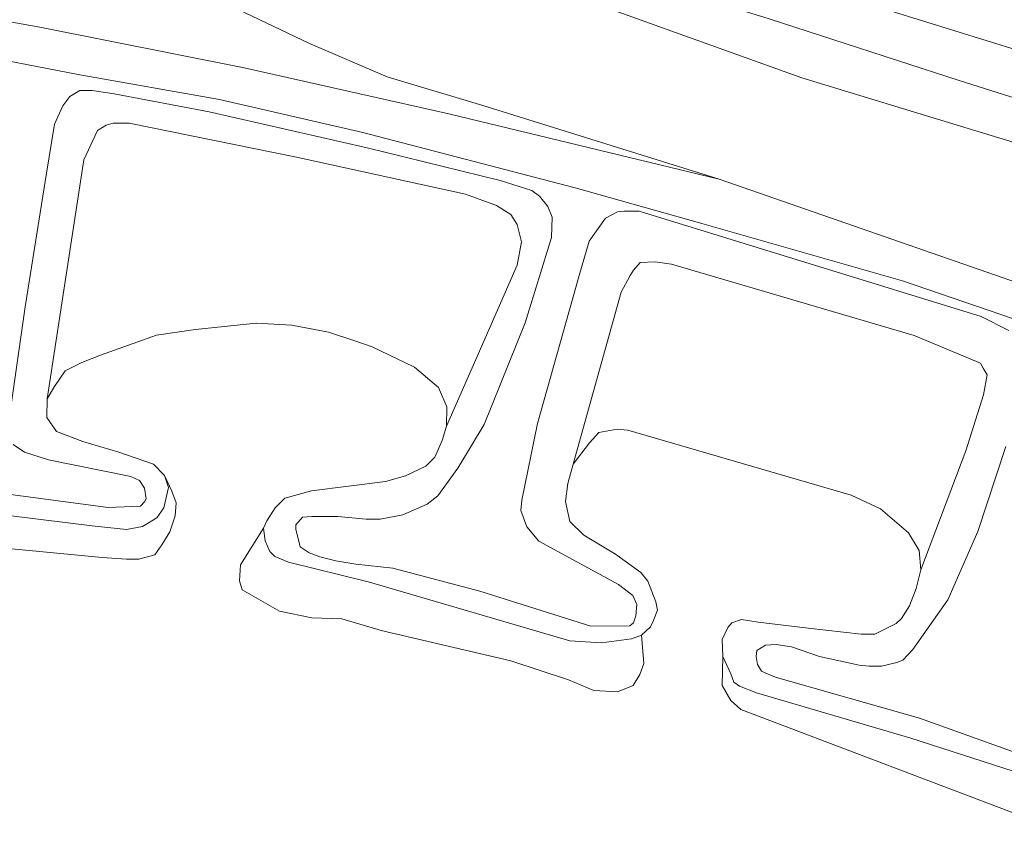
# Model space of a CAD drawing. Extents: x 126429 to 133038, y 413091 to 414846.
# Tile 73 of 256: x 127530 to 127559, y 413649 to 413673. Entities that reach past the tile are written whole.
import ezdxf

# ---------------------------------------------------------------- set-up
doc = ezdxf.new("R2010")
doc.units = 0
for name, color, linetype, lineweight in [('B-ME-BC-BETONVORM-GV', 50, 'Continuous', 18), ('B-ME-GR-GRAS-GV', 60, 'Continuous', 13), ('B-ME-GW-OPHOGING_KRUIN-G', 90, 'Continuous', 18), ('B-ME-GW-TALUD_KRUIN-G', 90, 'Continuous', 18), ('B-ME-GW-TALUD_TEEN-G', 90, 'Continuous', 18), ('B-ME-OB-BEKLEDING_STEEN-GV', 30, 'Continuous', 18), ('B-ME-OB-OEVERVOORZIENING-G', 7, 'Continuous', 18), ('B-ME-OG-WATER_RIVIER-GV', 130, 'Continuous', 18)]:
    doc.layers.add(name, color=color, linetype=linetype, lineweight=lineweight)

msp = doc.modelspace()

# ---------------------------------------------------------------- linework, layer by layer
at = {"layer": 'B-ME-BC-BETONVORM-GV'}
for points in [[(127499.8253, 413678.0718, 1.113), (127507.0009, 413676.7158, 1.095), (127515.9151, 413675.1931, 1.059), (127522.0407, 413674.2479, 1.032), (127530.5916, 413672.7125, 1.077), (127536.6426, 413671.5134, 1.086), (127542.6987, 413670.1532, 1.077), (127550.7003, 413668.215, 1.15), (127563.9891, 413663.5978, 1.0835), (127576.9952, 413659.4577, 1.1215), (127590.3533, 413654.4835, 1.1025)], [(127584.8802, 413655.2106, 1.009), (127579.0193, 413657.3264, 1.009), (127578.3112, 413657.5147, 1.009), (127573.654, 413659.0473, 1.009), (127571.4938, 413659.9215, 1.009), (127567.727, 413661.2499, 1.045), (127564.1296, 413662.4192, 1.027), (127562.9153, 413662.7866, 1.063), (127562.6002, 413662.8334, 1.063), (127559.7843, 413663.9567, 1.0595), (127556.1202, 413665.2033, 1.0275), (127550.1832, 413666.8991, 1.0275), (127546.4377, 413667.9552, 1.0515), (127540.1558, 413669.5999, 1.0595), (127535.9077, 413670.5764, 1.0435), (127531.7788, 413671.3052, 1.0995), (127526.3186, 413672.3575, 1.0355), (127520.5572, 413673.2513, 1.0675), (127512.0754, 413674.6212, 1.0835), (127506.7905, 413675.5143, 1.0915), (127499.0874, 413676.9987, 1.0755)]]:
    msp.add_polyline3d(points, dxfattribs=at)
at = {"layer": 'B-ME-GR-GRAS-GV'}
for points in [[(127494.1606, 413690.5439, 2.449), (127510.5543, 413688.358, 2.449), (127520.1539, 413687.257, 2.449), (127528.3264, 413686.0691, 2.449), (127529.6787, 413685.7984, 2.449), (127530.178, 413685.6292, 2.449), (127530.7328, 413685.3597, 2.449), (127531.7036, 413684.6409, 2.449), (127532.966, 413683.3616, 2.4775), (127534.7401, 413681.7584, 2.4775), (127537.7194, 413678.9357, 2.4205), (127540.4079, 413676.8975, 2.3825), (127543.096, 413675.3024, 2.392), (127546.712, 413673.5365, 2.392), (127553.1423, 413671.2173, 2.3635), (127562.1798, 413668.4575, 2.4015), (127574.3781, 413664.4172, 2.4015), (127584.7684, 413661.041, 2.468)], [(127584.7684, 413661.041, 2.468), (127574.3781, 413664.4172, 2.4015), (127562.1798, 413668.4575, 2.4015), (127553.1423, 413671.2173, 2.3635), (127546.712, 413673.5365, 2.392), (127543.096, 413675.3024, 2.392), (127540.4079, 413676.8975, 2.3825), (127537.7194, 413678.9357, 2.4205), (127534.7401, 413681.7584, 2.4775), (127532.966, 413683.3616, 2.4775), (127531.7036, 413684.6409, 2.449), (127530.7328, 413685.3597, 2.449), (127530.178, 413685.6292, 2.449), (127529.6787, 413685.7984, 2.449), (127528.3264, 413686.0691, 2.449), (127520.1539, 413687.257, 2.449), (127510.5543, 413688.358, 2.449), (127494.1606, 413690.5439, 2.449)], [(127494.0532, 413685.0517, 1.302), (127510.3464, 413682.984, 1.226), (127523.0372, 413681.913, 1.1975), (127525.0567, 413681.64, 1.1975), (127526.3893, 413681.178, 1.1785), (127527.7555, 413680.5463, 1.1785), (127529.4466, 413678.9742, 1.1785), (127532.3085, 413676.3187, 1.1785), (127534.9826, 413674.0922, 1.2545), (127536.4391, 413673.2419, 1.2165), (127538.5732, 413672.2311, 1.188), (127540.8739, 413671.2431, 1.15), (127543.6986, 413670.3948, 1.1785), (127550.7003, 413668.215, 1.15), (127542.6987, 413670.1532, 1.077), (127536.6426, 413671.5134, 1.086), (127530.5916, 413672.7125, 1.077), (127522.0407, 413674.2479, 1.032), (127515.9151, 413675.1931, 1.059), (127507.0009, 413676.7158, 1.095), (127499.8253, 413678.0718, 1.113)], [(127590.3533, 413654.4835, 1.1025), (127576.9952, 413659.4577, 1.1215), (127563.9891, 413663.5978, 1.0835), (127550.7003, 413668.215, 1.15), (127543.6986, 413670.3948, 1.1785), (127540.8739, 413671.2431, 1.15), (127538.5732, 413672.2311, 1.188), (127536.4391, 413673.2419, 1.2165), (127534.9826, 413674.0922, 1.2545), (127532.3085, 413676.3187, 1.1785), (127529.4466, 413678.9742, 1.1785), (127527.7555, 413680.5463, 1.1785), (127526.3893, 413681.178, 1.1785), (127525.0567, 413681.64, 1.1975), (127523.0372, 413681.913, 1.1975), (127510.3464, 413682.984, 1.226), (127494.0532, 413685.0517, 1.302)], [(127589.2176, 413675.2603, 2.3995), (127578.3271, 413677.9879, 2.467), (127568.8427, 413680.426, 2.512), (127562.9928, 413681.6044, 2.4895), (127549.9949, 413683.4618, 2.4445), (127542.5688, 413684.7431, 2.482), (127539.6067, 413685.0829, 2.4595), (127538.4627, 413684.9922, 2.4595), (127537.9549, 413684.8261, 2.482), (127537.4108, 413684.5371, 2.482), (127536.9582, 413684.1831, 2.482), (127536.6915, 413683.6582, 2.482), (127536.6329, 413683.2644, 2.482), (127536.8363, 413682.7188, 2.467), (127537.5454, 413681.9827, 2.437), (127540.437, 413679.9896, 2.3695), (127542.7934, 413678.4369, 2.377), (127545.3196, 413677.0522, 2.4595), (127548.4845, 413675.7596, 2.4895), (127553.8419, 413673.7956, 2.497), (127563.4171, 413670.8314, 2.467), (127574.3028, 413667.2403, 2.4745), (127586.3207, 413663.1348, 2.452)], [(127586.3207, 413663.1348, 2.452), (127574.3028, 413667.2403, 2.4745), (127563.4171, 413670.8314, 2.467), (127553.8419, 413673.7956, 2.497), (127548.4845, 413675.7596, 2.4895), (127545.3196, 413677.0522, 2.4595), (127542.7934, 413678.4369, 2.377), (127540.437, 413679.9896, 2.3695), (127537.5454, 413681.9827, 2.437), (127536.8363, 413682.7188, 2.467), (127536.6329, 413683.2644, 2.482), (127536.6915, 413683.6582, 2.482), (127536.9582, 413684.1831, 2.482), (127537.4108, 413684.5371, 2.482), (127537.9549, 413684.8261, 2.482), (127538.4627, 413684.9922, 2.4595), (127539.6067, 413685.0829, 2.4595), (127542.5688, 413684.7431, 2.482), (127549.9949, 413683.4618, 2.4445), (127562.9928, 413681.6044, 2.4895), (127568.8427, 413680.426, 2.512), (127578.3271, 413677.9879, 2.467), (127589.2176, 413675.2603, 2.3995)], [(127526.3186, 413672.3575, 1.0355), (127531.7788, 413671.3052, 1.0995), (127535.9077, 413670.5764, 1.0435), (127540.1558, 413669.5999, 1.0595), (127546.4377, 413667.9552, 1.0515), (127550.1832, 413666.8991, 1.0275), (127556.1202, 413665.2033, 1.0275), (127559.7843, 413663.9567, 1.0595)], [(127559.2664, 413663.7318, 1.063), (127558.4507, 413664.1528, 1.063), (127553.3899, 413665.7048, 1.072), (127548.3306, 413667.2654, 1.072), (127547.8873, 413667.2679, 1.072), (127547.6853, 413667.2466, 1.072), (127547.3381, 413667.0629, 1.072), (127546.849, 413666.3755, 1.072), (127546.5508, 413665.3658, 1.072), (127545.3239, 413660.9831, 1.045), (127544.8523, 413658.7156, 1.045), (127544.8287, 413658.4069, 1.045), (127545.0093, 413657.927, 1.045), (127545.3605, 413657.4991, 1.045), (127547.7197, 413656.2154, 0.955), (127548.1459, 413655.8976, 0.955), (127548.257, 413655.6267, 0.955), (127548.2325, 413655.2889, 0.955), (127548.1638, 413655.0866, 0.955), (127548.0504, 413654.9969, 0.955), (127546.9013, 413654.9832, 0.955), (127543.6095, 413656.0194, 0.919), (127541.0369, 413656.6991, 0.937), (127539.9465, 413656.8186, 0.964), (127539.3479, 413656.92, 0.973), (127538.882, 413657.0407, 0.973), (127538.564, 413657.1596, 0.973), (127538.2963, 413657.3386, 0.973), (127538.1641, 413657.853, 0.973), (127538.1648, 413657.9881, 0.973), (127538.3688, 413658.2122, 0.973), (127538.6393, 413658.2332, 0.973), (127539.4114, 413658.2288, 0.973), (127540.2539, 413658.1537, 0.973), (127540.6652, 413658.1514, 0.973), (127541.3386, 413658.2834, 0.973), (127542.0537, 413658.5998, 1), (127542.3739, 413658.844, 1.009), (127542.9624, 413659.6617, 1.018), (127543.7383, 413660.952, 1.063), (127544.9512, 413663.968, 1.081), (127545.7337, 413666.4873, 1.081), (127545.7556, 413667.0875, 1.081), (127545.6222, 413667.4036, 1.081), (127545.3839, 413667.716, 1.081), (127545.155, 413667.8773, 1.081), (127544.2118, 413668.1755, 1.081), (127540.2835, 413669.144, 1.045), (127535.6042, 413670.2068, 1.027), (127532.7909, 413670.7435, 1.063), (127532.1423, 413670.8373, 1.072), (127531.7796, 413670.8393, 1.09), (127531.4826, 413670.661, 1.09), (127531.2752, 413670.3888, 1.09), (127531.029, 413669.8433, 1.09), (127530.7926, 413668.3973, 1.09), (127530.1618, 413664.4387, 1.09), (127529.7161, 413661.3327, 1.054)], [(127529.7161, 413661.3327, 1.054), (127530.1618, 413664.4387, 1.09), (127530.7926, 413668.3973, 1.09), (127531.029, 413669.8433, 1.09), (127531.2752, 413670.3888, 1.09), (127531.4826, 413670.661, 1.09), (127531.7796, 413670.8393, 1.09), (127532.1423, 413670.8373, 1.072), (127532.7909, 413670.7435, 1.063), (127535.6042, 413670.2068, 1.027), (127540.2835, 413669.144, 1.045), (127544.2118, 413668.1755, 1.081), (127545.155, 413667.8773, 1.081), (127545.3839, 413667.716, 1.081), (127545.6222, 413667.4036, 1.081), (127545.7556, 413667.0875, 1.081), (127545.7337, 413666.4873, 1.081), (127544.9512, 413663.968, 1.081), (127543.7383, 413660.952, 1.063), (127542.9624, 413659.6617, 1.018), (127542.3739, 413658.844, 1.009), (127542.0537, 413658.5998, 1), (127541.3386, 413658.2834, 0.973), (127540.6652, 413658.1514, 0.973), (127540.2539, 413658.1537, 0.973), (127539.4114, 413658.2288, 0.973), (127538.6393, 413658.2332, 0.973), (127538.3688, 413658.2122, 0.973), (127538.1648, 413657.9881, 0.973), (127538.1641, 413657.853, 0.973), (127538.2963, 413657.3386, 0.973), (127538.564, 413657.1596, 0.973), (127538.882, 413657.0407, 0.973), (127539.3479, 413656.92, 0.973), (127539.9465, 413656.8186, 0.964), (127541.0369, 413656.6991, 0.937), (127543.6095, 413656.0194, 0.919), (127546.9013, 413654.9832, 0.955), (127548.0504, 413654.9969, 0.955), (127548.1638, 413655.0866, 0.955), (127548.2325, 413655.2889, 0.955), (127548.257, 413655.6267, 0.955), (127548.1459, 413655.8976, 0.955), (127547.7197, 413656.2154, 0.955), (127545.3605, 413657.4991, 1.045), (127545.0093, 413657.927, 1.045), (127544.8287, 413658.4069, 1.045), (127544.8523, 413658.7156, 1.045), (127545.3239, 413660.9831, 1.045), (127546.5508, 413665.3658, 1.072), (127546.849, 413666.3755, 1.072), (127547.3381, 413667.0629, 1.072), (127547.6853, 413667.2466, 1.072), (127547.8873, 413667.2679, 1.072), (127548.3306, 413667.2654, 1.072), (127553.3899, 413665.7048, 1.072), (127558.4507, 413664.1528, 1.063), (127559.2664, 413663.7318, 1.063)], [(127561.2301, 413650.1079, 0.7), (127556.3684, 413651.6775, 0.7), (127551.8023, 413653.0132, 0.7), (127551.3012, 413653.2144, 0.7), (127551.1355, 413653.3342, 0.7), (127551.0417, 413653.5725, 0.7), (127550.8029, 413654.0912, 0.7), (127550.7839, 413654.5928, 0.7), (127550.9523, 413654.9466, 0.7), (127551.072, 413655.0886, 0.7), (127551.3579, 413655.1821, 0.7), (127551.8496, 413655.1079, 0.7), (127553.329, 413654.9297, 0.7), (127554.8973, 413654.7543, 0.7), (127555.3014, 413654.752, 0.7), (127555.9376, 413655.0611, 0.7), (127556.0959, 413655.218, 0.7), (127556.3277, 413655.5867, 0.7), (127556.5265, 413656.0998, 0.7), (127556.668, 413656.6497, 0.7), (127557.9959, 413660.1804, 0.673), (127558.526, 413661.8367, 0.686), (127558.6269, 413662.4218, 0.686), (127558.5135, 413662.6175, 0.686), (127558.4322, 413662.7652, 0.6925), (127556.4714, 413663.5928, 0.6925), (127549.2836, 413665.6997, 0.6925), (127548.8036, 413665.7693, 0.6925), (127548.3561, 413665.7531, 0.6925), (127548.158, 413665.5233, 0.686), (127548.0595, 413665.3611, 0.66), (127547.7947, 413664.873, 0.634), (127546.3729, 413659.7785, 0.7), (127546.2232, 413659.2087, 0.7), (127546.1454, 413658.6728, 0.7), (127546.2752, 413658.0824, 0.7), (127546.688, 413657.6753, 0.7), (127547.6279, 413657.1212, 0.7), (127548.3761, 413656.5724, 0.7), (127548.5829, 413656.3178, 0.7), (127548.8208, 413655.703, 0.7), (127548.8705, 413655.4561, 0.7), (127548.7433, 413655.1311, 0.7), (127548.6634, 413654.9651, 0.7), (127548.3943, 413654.7256, 0.7), (127548.1064, 413654.6088, 0.7), (127547.212, 413654.4929, 0.7), (127546.2812, 413654.5486, 0.7), (127540.3529, 413656.2929, 0.7), (127537.9481, 413656.8801, 0.7), (127537.5449, 413657.0489, 0.7), (127537.4004, 413657.195, 0.7), (127537.2591, 413657.5082, 0.7), (127537.2137, 413657.8899, 0.7), (127537.31, 413658.1033, 0.7), (127537.5605, 413658.493, 0.7), (127537.8474, 413658.776, 0.7), (127538.6273, 413658.9931, 0.7), (127540.8269, 413659.273, 0.7), (127541.4189, 413659.4368, 0.7), (127542.0154, 413659.7199, 0.7), (127542.2811, 413659.9847, 0.7), (127542.4967, 413660.4828, 0.7), (127542.6292, 413660.9027, 0.7), (127543.497, 413662.8794, 0.6905), (127544.7143, 413665.6693, 0.7805), (127544.8496, 413666.3631, 0.7805), (127544.7211, 413666.8707, 0.7805), (127544.5364, 413667.17, 0.7805), (127544.1114, 413667.4317, 0.7805), (127543.1944, 413667.7757, 0.7805), (127538.186, 413668.8633, 0.713), (127533.2357, 413669.8677, 0.6455), (127532.761, 413669.8704, 0.6455), (127532.5508, 413669.8108, 0.6455), (127532.301, 413669.6508, 0.6455), (127531.8923, 413668.7893, 0.6455), (127530.8055, 413661.7124, 0.7), (127530.7995, 413661.163, 0.7), (127531.0891, 413660.7485, 0.7), (127531.8607, 413660.455, 0.7), (127532.9302, 413660.1341, 0.7), (127533.9516, 413659.779, 0.7), (127534.2792, 413659.4457, 0.7), (127534.3951, 413659.0874, 0.7), (127534.2652, 413658.4899, 0.7), (127534.0576, 413658.1887, 0.7), (127533.6339, 413657.9369, 0.7), (127533.1611, 413657.8459, 0.7), (127532.1353, 413657.9516, 0.7), (127527.493, 413658.525, 0.7)], [(127529.8007, 413660.3636, 0.946), (127530.1404, 413660.134, 0.946), (127530.8525, 413659.9067, 0.946), (127533.2892, 413659.4119, 0.883), (127533.5363, 413659.2978, 0.865), (127533.6905, 413659.0739, 0.865), (127533.7337, 413658.7583, 0.874), (127533.6875, 413658.6678, 0.874), (127533.5741, 413658.5333, 0.874), (127532.6098, 413658.4938, 0.874), (127528.3782, 413659.0585, 0.874)], [(127528.3782, 413659.0585, 0.874), (127532.6098, 413658.4938, 0.874), (127533.5741, 413658.5333, 0.874), (127533.6875, 413658.6678, 0.874), (127533.7337, 413658.7583, 0.874), (127533.6905, 413659.0739, 0.865), (127533.5363, 413659.2978, 0.865), (127533.2892, 413659.4119, 0.883), (127530.8525, 413659.9067, 0.946), (127530.1404, 413660.134, 0.946), (127529.8007, 413660.3636, 0.946)], [(127560.2593, 413650.9666, 0.91), (127556.6299, 413652.2667, 0.892), (127552.397, 413653.4658, 0.883), (127552.1723, 413653.5572, 0.883), (127551.9498, 413653.6517, 0.883), (127551.8361, 413653.8574, 0.883), (127551.7924, 413654.0865, 0.883), (127551.8159, 413654.265, 0.883), (127552.0691, 413654.423, 0.883), (127552.3816, 413654.4437, 0.883), (127552.8394, 413654.3731, 0.883), (127553.6681, 413654.0859, 0.883), (127554.8454, 413653.8289, 0.883), (127555.138, 413653.8047, 0.883), (127555.4984, 413653.8027, 0.883), (127555.9541, 413653.915, 0.883), (127556.1347, 413653.9815, 0.883), (127556.4268, 413654.2938, 0.883), (127557.4622, 413655.7706, 0.982), (127558.3522, 413657.7928, 1), (127559.1831, 413660.299, 1.027)], [(127559.1831, 413660.299, 1.027), (127558.3522, 413657.7928, 1), (127557.4622, 413655.7706, 0.982), (127556.4268, 413654.2938, 0.883), (127556.1347, 413653.9815, 0.883), (127555.9541, 413653.915, 0.883), (127555.4984, 413653.8027, 0.883), (127555.138, 413653.8047, 0.883), (127554.8454, 413653.8289, 0.883), (127553.6681, 413654.0859, 0.883), (127552.8394, 413654.3731, 0.883), (127552.3816, 413654.4437, 0.883), (127552.0691, 413654.423, 0.883), (127551.8159, 413654.265, 0.883), (127551.7924, 413654.0865, 0.883), (127551.8361, 413653.8574, 0.883), (127551.9498, 413653.6517, 0.883), (127552.1723, 413653.5572, 0.883), (127552.397, 413653.4658, 0.883), (127556.6299, 413652.2667, 0.892), (127560.2593, 413650.9666, 0.91)]]:
    msp.add_polyline3d(points, dxfattribs=at)
for points in [[(127544.7143, 413665.6693, 0.7805), (127543.497, 413662.8794, 0.6905), (127542.6292, 413660.9027, 0.7), (127542.6325, 413661.4754, 0.7), (127542.3932, 413662.0508, 0.7), (127541.6852, 413662.654, 0.7), (127540.4282, 413663.2501, 0.7), (127539.8825, 413663.4427, 0.7), (127539.1335, 413663.6912, 0.7), (127538.0538, 413663.8983, 0.7), (127536.995, 413663.9518, 0.7), (127535.1943, 413663.7681, 0.7), (127534.0482, 413663.598, 0.7), (127532.3843, 413663.005, 0.7), (127531.8385, 413662.7848, 0.7), (127531.3459, 413662.5444, 0.7), (127531.0228, 413662.0823, 0.7), (127530.8055, 413661.7124, 0.7), (127531.8923, 413668.7893, 0.6455), (127532.301, 413669.6508, 0.6455), (127532.5508, 413669.8108, 0.6455), (127532.761, 413669.8704, 0.6455), (127533.2357, 413669.8677, 0.6455), (127538.186, 413668.8633, 0.713), (127543.1944, 413667.7757, 0.7805), (127544.1114, 413667.4317, 0.7805), (127544.5364, 413667.17, 0.7805), (127544.7211, 413666.8707, 0.7805), (127544.8496, 413666.3631, 0.7805)], [(127558.526, 413661.8367, 0.686), (127557.9959, 413660.1804, 0.673), (127556.668, 413656.6497, 0.7), (127556.6183, 413657.2306, 0.7), (127556.3057, 413657.7446, 0.7), (127555.4767, 413658.4598, 0.7), (127554.6026, 413658.8637, 0.7), (127547.9909, 413660.7862, 0.7), (127547.676, 413660.813, 0.7), (127547.1315, 413660.7219, 0.7), (127546.8551, 413660.4139, 0.7), (127546.3729, 413659.7785, 0.7), (127547.7947, 413664.873, 0.634), (127548.0595, 413665.3611, 0.66), (127548.158, 413665.5233, 0.686), (127548.3561, 413665.7531, 0.6925), (127548.8036, 413665.7693, 0.6925), (127549.2836, 413665.6997, 0.6925), (127556.4714, 413663.5928, 0.6925), (127558.4322, 413662.7652, 0.6925), (127558.5135, 413662.6175, 0.686), (127558.6269, 413662.4218, 0.686)]]:
    msp.add_polyline3d(points, close=True, dxfattribs=at)
at = {"layer": 'B-ME-GW-OPHOGING_KRUIN-G'}
msp.add_polyline3d([(127605.3195, 413655.1087, 2.5572), (127602.0057, 413656.3938, 2.5065), (127594.0224, 413659.1624, 2.498), (127583.7456, 413662.6462, 2.498), (127574.8912, 413665.6112, 2.4385), (127565.7554, 413668.6294, 2.4895), (127557.8344, 413671.1211, 2.4895), (127552.1749, 413672.9553, 2.532), (127549.6801, 413673.7377, 2.515), (127547.7488, 413674.5571, 2.515), (127544.4003, 413676.0612, 2.481), (127541.9188, 413677.3731, 2.4045), (127539.4176, 413678.9829, 2.3875), (127537.3003, 413680.7607, 2.396), (127535.5616, 413682.7325, 2.4555), (127534.5669, 413684.1317, 2.481), (127533.7029, 413685.5832, 2.481)], dxfattribs=at)
at = {"layer": 'B-ME-GW-TALUD_KRUIN-G'}
for points in [[(127605.1639, 413653.8124, 2.5295), (127597.1553, 413656.7143, 2.487), (127584.7684, 413661.041, 2.468), (127574.3781, 413664.4172, 2.4015), (127562.1798, 413668.4575, 2.4015), (127553.1423, 413671.2173, 2.3635), (127546.712, 413673.5365, 2.392), (127543.096, 413675.3024, 2.392), (127540.4079, 413676.8975, 2.3825), (127537.7194, 413678.9357, 2.4205), (127534.7401, 413681.7584, 2.4775), (127532.966, 413683.3616, 2.4775), (127531.7036, 413684.6409, 2.449), (127530.7328, 413685.3597, 2.449), (127530.178, 413685.6292, 2.449), (127529.6787, 413685.7984, 2.449), (127528.3264, 413686.0691, 2.449), (127520.1539, 413687.257, 2.449), (127510.5543, 413688.358, 2.449), (127494.1606, 413690.5439, 2.449)], [(127586.3207, 413663.1348, 2.452), (127574.3028, 413667.2403, 2.4745), (127563.4171, 413670.8314, 2.467), (127553.8419, 413673.7956, 2.497), (127548.4845, 413675.7596, 2.4895), (127545.3196, 413677.0522, 2.4595), (127542.7934, 413678.4369, 2.377), (127540.437, 413679.9896, 2.3695), (127537.5454, 413681.9827, 2.437), (127536.8363, 413682.7188, 2.467), (127536.6329, 413683.2644, 2.482), (127536.6915, 413683.6582, 2.482), (127536.9582, 413684.1831, 2.482), (127537.4108, 413684.5371, 2.482), (127537.9549, 413684.8261, 2.482), (127538.4627, 413684.9922, 2.4595), (127539.6067, 413685.0829, 2.4595), (127542.5688, 413684.7431, 2.482), (127549.9949, 413683.4618, 2.4445), (127562.9928, 413681.6044, 2.4895), (127568.8427, 413680.426, 2.512), (127578.3271, 413677.9879, 2.467), (127589.2176, 413675.2603, 2.3995)], [(127559.2664, 413663.7318, 1.063), (127558.4507, 413664.1528, 1.063), (127553.3899, 413665.7048, 1.072), (127548.3306, 413667.2654, 1.072), (127547.8873, 413667.2679, 1.072), (127547.6853, 413667.2466, 1.072), (127547.3381, 413667.0629, 1.072), (127546.849, 413666.3755, 1.072), (127546.5508, 413665.3658, 1.072), (127545.3239, 413660.9831, 1.045), (127544.8523, 413658.7156, 1.045), (127544.8287, 413658.4069, 1.045), (127545.0093, 413657.927, 1.045), (127545.3605, 413657.4991, 1.045), (127547.7197, 413656.2154, 0.955), (127548.1459, 413655.8976, 0.955), (127548.257, 413655.6267, 0.955), (127548.2325, 413655.2889, 0.955), (127548.1638, 413655.0866, 0.955), (127548.0504, 413654.9969, 0.955), (127546.9013, 413654.9832, 0.955), (127543.6095, 413656.0194, 0.919), (127541.0369, 413656.6991, 0.937), (127539.9465, 413656.8186, 0.964), (127539.3479, 413656.92, 0.973), (127538.882, 413657.0407, 0.973), (127538.564, 413657.1596, 0.973), (127538.2963, 413657.3386, 0.973), (127538.1641, 413657.853, 0.973), (127538.1648, 413657.9881, 0.973), (127538.3688, 413658.2122, 0.973), (127538.6393, 413658.2332, 0.973), (127539.4114, 413658.2288, 0.973), (127540.2539, 413658.1537, 0.973), (127540.6652, 413658.1514, 0.973), (127541.3386, 413658.2834, 0.973), (127542.0537, 413658.5998, 1), (127542.3739, 413658.844, 1.009), (127542.9624, 413659.6617, 1.018), (127543.7383, 413660.952, 1.063), (127544.9512, 413663.968, 1.081), (127545.7337, 413666.4873, 1.081), (127545.7556, 413667.0875, 1.081), (127545.6222, 413667.4036, 1.081), (127545.3839, 413667.716, 1.081), (127545.155, 413667.8773, 1.081), (127544.2118, 413668.1755, 1.081), (127540.2835, 413669.144, 1.045), (127535.6042, 413670.2068, 1.027), (127532.7909, 413670.7435, 1.063), (127532.1423, 413670.8373, 1.072), (127531.7796, 413670.8393, 1.09), (127531.4826, 413670.661, 1.09), (127531.2752, 413670.3888, 1.09), (127531.029, 413669.8433, 1.09), (127530.7926, 413668.3973, 1.09), (127530.1618, 413664.4387, 1.09), (127529.7161, 413661.3327, 1.054)], [(127529.8007, 413660.3636, 0.946), (127530.1404, 413660.134, 0.946), (127530.8525, 413659.9067, 0.946), (127533.2892, 413659.4119, 0.883), (127533.5363, 413659.2978, 0.865), (127533.6905, 413659.0739, 0.865), (127533.7337, 413658.7583, 0.874), (127533.6875, 413658.6678, 0.874), (127533.5741, 413658.5333, 0.874), (127532.6098, 413658.4938, 0.874), (127528.3782, 413659.0585, 0.874)], [(127560.2593, 413650.9666, 0.91), (127556.6299, 413652.2667, 0.892), (127552.397, 413653.4658, 0.883), (127552.1723, 413653.5572, 0.883), (127551.9498, 413653.6517, 0.883), (127551.8361, 413653.8574, 0.883), (127551.7924, 413654.0865, 0.883), (127551.8159, 413654.265, 0.883), (127552.0691, 413654.423, 0.883), (127552.3816, 413654.4437, 0.883), (127552.8394, 413654.3731, 0.883), (127553.6681, 413654.0859, 0.883), (127554.8454, 413653.8289, 0.883), (127555.138, 413653.8047, 0.883), (127555.4984, 413653.8027, 0.883), (127555.9541, 413653.915, 0.883), (127556.1347, 413653.9815, 0.883), (127556.4268, 413654.2938, 0.883), (127557.4622, 413655.7706, 0.982), (127558.3522, 413657.7928, 1), (127559.1831, 413660.299, 1.027)]]:
    msp.add_polyline3d(points, dxfattribs=at)
at = {"layer": 'B-ME-GW-TALUD_TEEN-G'}
for points in [[(127494.0532, 413685.0517, 1.302), (127510.3464, 413682.984, 1.226), (127523.0372, 413681.913, 1.1975), (127525.0567, 413681.64, 1.1975), (127526.3893, 413681.178, 1.1785), (127527.7555, 413680.5463, 1.1785), (127529.4466, 413678.9742, 1.1785), (127532.3085, 413676.3187, 1.1785), (127534.9826, 413674.0922, 1.2545), (127536.4391, 413673.2419, 1.2165), (127538.5732, 413672.2311, 1.188), (127540.8739, 413671.2431, 1.15), (127543.6986, 413670.3948, 1.1785), (127550.7003, 413668.215, 1.15), (127563.9891, 413663.5978, 1.0835), (127576.9952, 413659.4577, 1.1215), (127590.3533, 413654.4835, 1.1025), (127601.0198, 413650.3132, 1.0915), (127603.6381, 413649.1768, 1.036), (127604.5429, 413648.6501, 1.036)], [(127542.6292, 413660.9027, 0.7), (127543.497, 413662.8794, 0.6905), (127544.7143, 413665.6693, 0.7805), (127544.8496, 413666.3631, 0.7805), (127544.7211, 413666.8707, 0.7805), (127544.5364, 413667.17, 0.7805), (127544.1114, 413667.4317, 0.7805), (127543.1944, 413667.7757, 0.7805), (127538.186, 413668.8633, 0.713), (127533.2357, 413669.8677, 0.6455), (127532.761, 413669.8704, 0.6455), (127532.5508, 413669.8108, 0.6455), (127532.301, 413669.6508, 0.6455), (127531.8923, 413668.7893, 0.6455), (127530.8055, 413661.7124, 0.7)], [(127556.668, 413656.6497, 0.7), (127557.9959, 413660.1804, 0.673), (127558.526, 413661.8367, 0.686), (127558.6269, 413662.4218, 0.686), (127558.5135, 413662.6175, 0.686), (127558.4322, 413662.7652, 0.6925), (127556.4714, 413663.5928, 0.6925), (127549.2836, 413665.6997, 0.6925), (127548.8036, 413665.7693, 0.6925), (127548.3561, 413665.7531, 0.6925), (127548.158, 413665.5233, 0.686), (127548.0595, 413665.3611, 0.66), (127547.7947, 413664.873, 0.634), (127546.3729, 413659.7785, 0.7)]]:
    msp.add_polyline3d(points, dxfattribs=at)
at = {"layer": 'B-ME-OB-BEKLEDING_STEEN-GV'}
msp.add_polyline3d([(127527.493, 413658.525, 0.7), (127532.1353, 413657.9516, 0.7), (127533.1611, 413657.8459, 0.7), (127533.6339, 413657.9369, 0.7), (127534.0576, 413658.1887, 0.7), (127534.2652, 413658.4899, 0.7), (127534.3951, 413659.0874, 0.7), (127534.2792, 413659.4457, 0.7), (127534.496, 413658.9823, 0.7), (127534.6217, 413658.6412, 0.7), (127534.5982, 413658.2567, 0.7), (127534.4419, 413657.7779, 0.7), (127534.2031, 413657.3897, 0.7), (127533.9925, 413657.0967, 0.7), (127533.5229, 413656.9704, 0.7), (127533.1606, 413656.9725, 0.7), (127532.4376, 413657.0192, 0.7), (127526.7605, 413657.5621, 0.7)], dxfattribs=at)
for points in [[(127546.2812, 413654.5486, 0.7), (127547.212, 413654.4929, 0.7), (127548.1064, 413654.6088, 0.7), (127548.3943, 413654.7256, 0.7), (127548.4723, 413653.8817, 0.7), (127548.3532, 413653.5573, 0.7), (127548.1569, 413653.2321, 0.7), (127547.6878, 413653.0433, 0.7), (127546.9928, 413653.0874, 0.7), (127546.2414, 413653.3966, 0.7), (127544.5353, 413653.9654, 0.7), (127540.6898, 413654.8553, 0.7), (127539.5311, 413655.2059, 0.7), (127538.6405, 413655.2323, 0.7), (127537.6873, 413655.4324, 0.7), (127536.5841, 413656.0578, 0.7), (127536.5019, 413656.3329, 0.7), (127536.5258, 413656.8008, 0.7), (127537.2137, 413657.8899, 0.7), (127537.2591, 413657.5082, 0.7), (127537.4004, 413657.195, 0.7), (127537.5449, 413657.0489, 0.7), (127537.9481, 413656.8801, 0.7), (127540.3529, 413656.2929, 0.7)], [(127561.2301, 413650.1079, 0.7), (127561.7276, 413650.0793, 0.7), (127562.1062, 413650.1247, 0.7), (127562.2972, 413650.2663, 0.7), (127562.0561, 413649.5332, 0.7), (127561.4561, 413649.1516, 0.7), (127560.8813, 413649.091, 0.7), (127560.5016, 413649.0506, 0.7), (127560.1254, 413649.1881, 0.7), (127551.3408, 413652.5255, 0.7), (127551.0402, 413652.7867, 0.7), (127550.7874, 413653.2349, 0.7), (127550.8029, 413654.0912, 0.7), (127551.0417, 413653.5725, 0.7), (127551.1355, 413653.3342, 0.7), (127551.3012, 413653.2144, 0.7), (127551.8023, 413653.0132, 0.7), (127556.3684, 413651.6775, 0.7)]]:
    msp.add_polyline3d(points, close=True, dxfattribs=at)
at = {"layer": 'B-ME-OB-OEVERVOORZIENING-G'}
msp.add_polyline3d([(127561.2301, 413650.1079, 0.7), (127556.3684, 413651.6775, 0.7), (127551.8023, 413653.0132, 0.7), (127551.3012, 413653.2144, 0.7), (127551.1355, 413653.3342, 0.7), (127551.0417, 413653.5725, 0.7), (127550.8029, 413654.0912, 0.7), (127550.7839, 413654.5928, 0.7), (127550.9523, 413654.9466, 0.7), (127551.072, 413655.0886, 0.7), (127551.3579, 413655.1821, 0.7), (127551.8496, 413655.1079, 0.7), (127553.329, 413654.9297, 0.7), (127554.8973, 413654.7543, 0.7), (127555.3014, 413654.752, 0.7), (127555.9376, 413655.0611, 0.7), (127556.0959, 413655.218, 0.7), (127556.3277, 413655.5867, 0.7), (127556.5265, 413656.0998, 0.7), (127556.668, 413656.6497, 0.7), (127556.6183, 413657.2306, 0.7), (127556.3057, 413657.7446, 0.7), (127555.4767, 413658.4598, 0.7), (127554.6026, 413658.8637, 0.7), (127547.9909, 413660.7862, 0.7), (127547.676, 413660.813, 0.7), (127547.1315, 413660.7219, 0.7), (127546.8551, 413660.4139, 0.7), (127546.3729, 413659.7785, 0.7), (127546.2232, 413659.2087, 0.7), (127546.1454, 413658.6728, 0.7), (127546.2752, 413658.0824, 0.7), (127546.688, 413657.6753, 0.7), (127547.6279, 413657.1212, 0.7), (127548.3761, 413656.5724, 0.7), (127548.5829, 413656.3178, 0.7), (127548.8208, 413655.703, 0.7), (127548.8705, 413655.4561, 0.7), (127548.7433, 413655.1311, 0.7), (127548.6634, 413654.9651, 0.7), (127548.3943, 413654.7256, 0.7), (127548.1064, 413654.6088, 0.7), (127547.212, 413654.4929, 0.7), (127546.2812, 413654.5486, 0.7), (127540.3529, 413656.2929, 0.7), (127537.9481, 413656.8801, 0.7), (127537.5449, 413657.0489, 0.7), (127537.4004, 413657.195, 0.7), (127537.2591, 413657.5082, 0.7), (127537.2137, 413657.8899, 0.7), (127537.31, 413658.1033, 0.7), (127537.5605, 413658.493, 0.7), (127537.8474, 413658.776, 0.7), (127538.6273, 413658.9931, 0.7), (127540.8269, 413659.273, 0.7), (127541.4189, 413659.4368, 0.7), (127542.0154, 413659.7199, 0.7), (127542.2811, 413659.9847, 0.7), (127542.4967, 413660.4828, 0.7), (127542.6292, 413660.9027, 0.7), (127542.6325, 413661.4754, 0.7), (127542.3932, 413662.0508, 0.7), (127541.6852, 413662.654, 0.7), (127540.4282, 413663.2501, 0.7), (127539.8825, 413663.4427, 0.7), (127539.1335, 413663.6912, 0.7), (127538.0538, 413663.8983, 0.7), (127536.995, 413663.9518, 0.7), (127535.1943, 413663.7681, 0.7), (127534.0482, 413663.598, 0.7), (127532.3843, 413663.005, 0.7), (127531.8385, 413662.7848, 0.7), (127531.3459, 413662.5444, 0.7), (127531.0228, 413662.0823, 0.7), (127530.8055, 413661.7124, 0.7), (127530.7995, 413661.163, 0.7), (127531.0891, 413660.7485, 0.7), (127531.8607, 413660.455, 0.7), (127532.9302, 413660.1341, 0.7), (127533.9516, 413659.779, 0.7), (127534.2792, 413659.4457, 0.7), (127534.3951, 413659.0874, 0.7), (127534.2652, 413658.4899, 0.7), (127534.0576, 413658.1887, 0.7), (127533.6339, 413657.9369, 0.7), (127533.1611, 413657.8459, 0.7), (127532.1353, 413657.9516, 0.7), (127527.493, 413658.525, 0.7)], dxfattribs=at)
at = {"layer": 'B-ME-OG-WATER_RIVIER-GV'}
msp.add_polyline3d([(127526.7605, 413657.5621, 0.7), (127532.4376, 413657.0192, 0.7), (127533.1606, 413656.9725, 0.7), (127533.5229, 413656.9704, 0.7), (127533.9925, 413657.0967, 0.7), (127534.2031, 413657.3897, 0.7), (127534.4419, 413657.7779, 0.7), (127534.5982, 413658.2567, 0.7), (127534.6217, 413658.6412, 0.7), (127534.496, 413658.9823, 0.7), (127534.2792, 413659.4457, 0.7), (127533.9516, 413659.779, 0.7), (127532.9302, 413660.1341, 0.7), (127531.8607, 413660.455, 0.7), (127531.0891, 413660.7485, 0.7), (127530.7995, 413661.163, 0.7), (127530.8055, 413661.7124, 0.7), (127531.0228, 413662.0823, 0.7), (127531.3459, 413662.5444, 0.7), (127531.8385, 413662.7848, 0.7), (127532.3843, 413663.005, 0.7), (127534.0482, 413663.598, 0.7), (127535.1943, 413663.7681, 0.7), (127536.995, 413663.9518, 0.7), (127538.0538, 413663.8983, 0.7), (127539.1335, 413663.6912, 0.7), (127539.8825, 413663.4427, 0.7), (127540.4282, 413663.2501, 0.7), (127541.6852, 413662.654, 0.7), (127542.3932, 413662.0508, 0.7), (127542.6325, 413661.4754, 0.7), (127542.6292, 413660.9027, 0.7), (127542.4967, 413660.4828, 0.7), (127542.2811, 413659.9847, 0.7), (127542.0154, 413659.7199, 0.7), (127541.4189, 413659.4368, 0.7), (127540.8269, 413659.273, 0.7), (127538.6273, 413658.9931, 0.7), (127537.8474, 413658.776, 0.7), (127537.5605, 413658.493, 0.7), (127537.31, 413658.1033, 0.7), (127537.2137, 413657.8899, 0.7), (127536.5258, 413656.8008, 0.7), (127536.5019, 413656.3329, 0.7), (127536.5841, 413656.0578, 0.7), (127537.6873, 413655.4324, 0.7), (127538.6405, 413655.2323, 0.7), (127539.5311, 413655.2059, 0.7), (127540.6898, 413654.8553, 0.7), (127544.5353, 413653.9654, 0.7), (127546.2414, 413653.3966, 0.7), (127546.9928, 413653.0874, 0.7), (127547.6878, 413653.0433, 0.7), (127548.1569, 413653.2321, 0.7), (127548.3532, 413653.5573, 0.7), (127548.4723, 413653.8817, 0.7), (127548.3943, 413654.7256, 0.7), (127548.6634, 413654.9651, 0.7), (127548.7433, 413655.1311, 0.7), (127548.8705, 413655.4561, 0.7), (127548.8208, 413655.703, 0.7), (127548.5829, 413656.3178, 0.7), (127548.3761, 413656.5724, 0.7), (127547.6279, 413657.1212, 0.7), (127546.688, 413657.6753, 0.7), (127546.2752, 413658.0824, 0.7), (127546.1454, 413658.6728, 0.7), (127546.2232, 413659.2087, 0.7), (127546.3729, 413659.7785, 0.7), (127546.8551, 413660.4139, 0.7), (127547.1315, 413660.7219, 0.7), (127547.676, 413660.813, 0.7), (127547.9909, 413660.7862, 0.7), (127554.6026, 413658.8637, 0.7), (127555.4767, 413658.4598, 0.7), (127556.3057, 413657.7446, 0.7), (127556.6183, 413657.2306, 0.7), (127556.668, 413656.6497, 0.7), (127556.5265, 413656.0998, 0.7), (127556.3277, 413655.5867, 0.7), (127556.0959, 413655.218, 0.7), (127555.9376, 413655.0611, 0.7), (127555.3014, 413654.752, 0.7), (127554.8973, 413654.7543, 0.7), (127553.329, 413654.9297, 0.7), (127551.8496, 413655.1079, 0.7), (127551.3579, 413655.1821, 0.7), (127551.072, 413655.0886, 0.7), (127550.9523, 413654.9466, 0.7), (127550.7839, 413654.5928, 0.7), (127550.8029, 413654.0912, 0.7), (127550.7874, 413653.2349, 0.7), (127551.0402, 413652.7867, 0.7), (127551.3408, 413652.5255, 0.7), (127560.1254, 413649.1881, 0.7)], dxfattribs=at)

doc.saveas('drawing.dxf')
